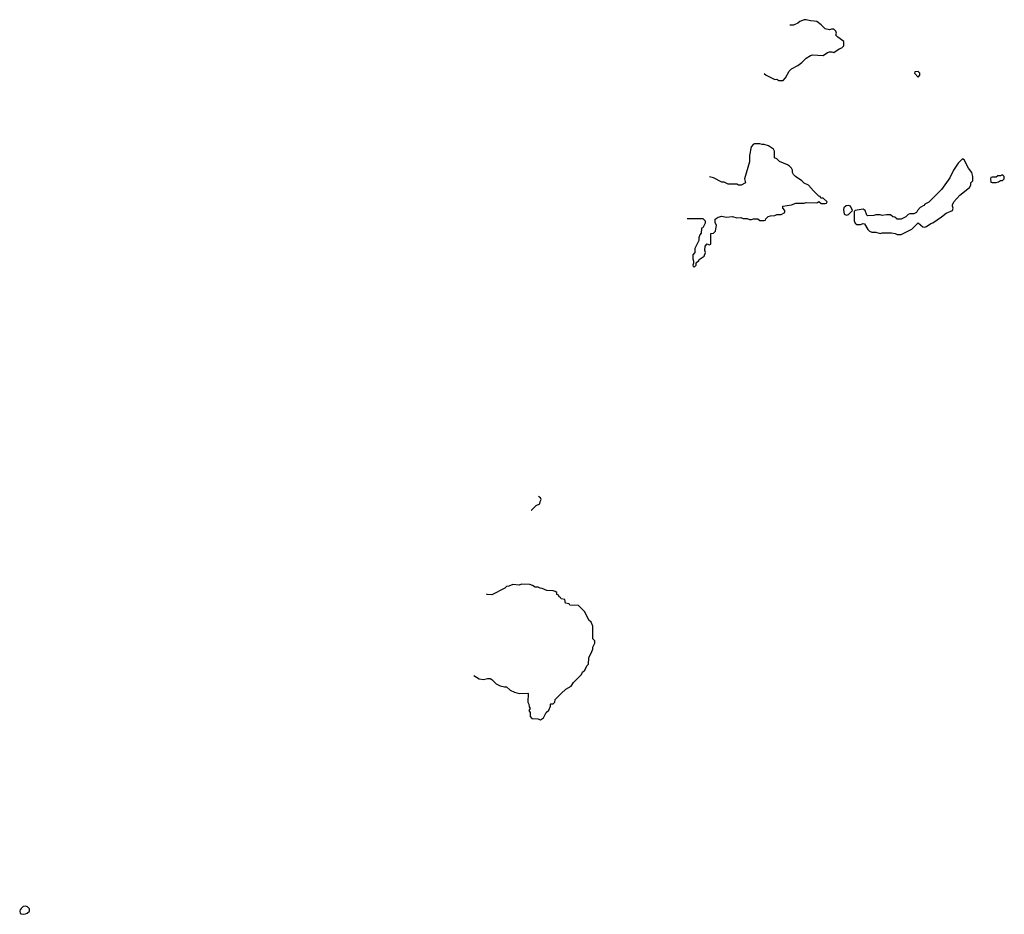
# Model space of a CAD drawing. Header units: inches. Extents: x 2518216 to 2687946, y 757338 to 915227.
# Tile 1 of 75: x 2518216 to 2527546, y 899959 to 908437. Entities that reach past the tile are written whole.
import ezdxf

# ---------------------------------------------------------------- set-up
doc = ezdxf.new("R2010")
doc.units = ezdxf.units.IN
doc.header["$MEASUREMENT"] = 0
for name, color, linetype in [('C5819', 7, 'Continuous'), ('C5910', 7, 'Continuous'), ('C5920', 7, 'Continuous')]:
    doc.layers.add(name, color=color, linetype=linetype)

msp = doc.modelspace()

# ---------------------------------------------------------------- linework, layer by layer
at = {"layer": 'C5819', "color": 6, "elevation": 100}
msp.add_lwpolyline([(2518221.5, 900000), (2518216, 899990), (2518221, 899970), (2518230, 899962.8), (2518250, 899958.8), (2518270, 899964), (2518288, 899970), (2518308, 899990), (2518308, 900000)], dxfattribs=at)
at = {"layer": 'C5910', "color": 6, "elevation": 100}
msp.add_lwpolyline([(2518308, 900000), (2518308, 900010), (2518288.9, 900028.9), (2518270, 900035.3), (2518250, 900034), (2518230, 900015.3), (2518221.5, 900000)], dxfattribs=at)
at = {"layer": 'C5920', "color": 6, "elevation": 100}
for points in [[(2525269.8, 907926.2), (2525290, 907911.3), (2525370, 907871.3), (2525390, 907872), (2525410, 907862), (2525450, 907862), (2525473.6, 907886.4), (2525508, 907950), (2525528.9, 907971.1), (2525590, 908002), (2525628, 908030), (2525670, 908071.3), (2525710, 908098), (2525730, 908104.7), (2525830, 908098), (2525870, 908124.7), (2525890, 908131.3), (2525911.1, 908131.1), (2525930, 908124.7), (2525980.2, 908159.8), (2526006, 908170), (2526026, 908190), (2526026, 908230), (2525968, 908270), (2525949.1, 908289.1), (2525955.3, 908310), (2525948.7, 908330), (2525930, 908348.7), (2525910, 908348.7), (2525890, 908342), (2525848, 908350), (2525809.1, 908389.1), (2525770, 908419), (2525744.7, 908424.7), (2525710, 908425.2), (2525670, 908436), (2525650, 908437.2), (2525610, 908421.2), (2525590, 908405.2), (2525550, 908384), (2525513.3, 908386.4)], [(2524540.2, 906552.1), (2524690, 906554), (2524712, 906530), (2524712, 906510), (2524698, 906482), (2524690, 906466), (2524678, 906462), (2524672.7, 906412.7), (2524662, 906398), (2524652, 906370), (2524650, 906346), (2524612, 906270), (2524612, 906230), (2524594, 906210), (2524594, 906170), (2524602, 906150), (2524602, 906130), (2524594, 906110), (2524598, 906098), (2524610, 906094), (2524626, 906110), (2524627.3, 906132.7), (2524650, 906154), (2524655.3, 906164.7), (2524703.1, 906196.9), (2524715.3, 906230), (2524709, 906250), (2524710, 906292), (2524730, 906312), (2524750, 906302), (2524766, 906310), (2524766, 906410), (2524790, 906414), (2524810, 906434), (2524818, 906490), (2524807.3, 906512.7), (2524807.3, 906547.3), (2524834.6, 906565.4), (2524870, 906576), (2524910, 906564.7), (2524970, 906571.3), (2525010, 906558), (2525050, 906562), (2525070, 906554), (2525108, 906552), (2525130, 906542), (2525150, 906542), (2525170, 906551.3), (2525210, 906551.3), (2525230, 906534), (2525270, 906534), (2525282, 906538), (2525286, 906550), (2525308.4, 906571.6), (2525330, 906578), (2525370, 906581), (2525390, 906591.3), (2525430, 906592), (2525466, 906610), (2525466, 906630), (2525446, 906650), (2525446, 906670), (2525448.9, 906671.1), (2525530, 906682), (2525570, 906698), (2525650, 906698), (2525670, 906704.7), (2525770, 906702), (2525790, 906714), (2525810, 906694), (2525850, 906694), (2525862, 906698), (2525866, 906710), (2525830, 906746), (2525807.3, 906747.3), (2525802, 906762), (2525790, 906766), (2525736.4, 906816.4), (2525690, 906868), (2525650, 906888), (2525628, 906910), (2525568, 906950), (2525548, 906970), (2525538, 906990), (2525538, 907010), (2525528.9, 907028.9), (2525509.1, 907049.1), (2525490, 907062), (2525414.6, 907094.6), (2525390, 907118), (2525368, 907128), (2525368, 907190), (2525358, 907210), (2525310, 907242), (2525270, 907255.3), (2525250, 907255.3), (2525230, 907262)], [(2525230, 907262), (2525179.6, 907260.4), (2525170, 907258), (2525147.3, 907232.7), (2525131.1, 907148.9), (2525132, 907090), (2525084.7, 906930), (2525094, 906890), (2525051.1, 906868.9), (2525028.7, 906868.7), (2525010, 906878), (2524930, 906878), (2524890, 906898), (2524870, 906898), (2524790, 906938), (2524751.9, 906948.2)], [(2523062.8, 903788.4), (2523066, 903790), (2523110, 903834), (2523146, 903850), (2523148.4, 903871.6), (2523158, 903890), (2523150, 903906), (2523131.6, 903917)], [(2522518.3, 902223.3), (2522570.9, 902190.9), (2522610, 902182.8), (2522650, 902194), (2522673.4, 902193.4), (2522690, 902184.7), (2522730, 902142), (2522770, 902124.7), (2522810, 902114), (2522830, 902114), (2522863.6, 902083.6), (2522905.4, 902065.4), (2522950, 902052), (2523030, 902054), (2523034, 902050), (2523032, 901970), (2523042, 901950), (2523043.6, 901923.6), (2523052, 901910), (2523042, 901890), (2523052, 901870), (2523052.7, 901832.7), (2523070, 901814), (2523127.3, 901812.7), (2523150, 901802), (2523180.4, 901819.6), (2523206, 901870), (2523230, 901894), (2523246, 901930), (2523246, 901950), (2523250, 901954), (2523270, 901954), (2523286, 901970), (2523290, 901994), (2523346, 902050), (2523390, 902092), (2523440.4, 902119.6), (2523463.1, 902156.9), (2523538, 902230), (2523550, 902254), (2523570, 902274), (2523590, 902314), (2523606, 902330), (2523608, 902390), (2523638, 902450), (2523647.3, 902472.7), (2523648.4, 902491.6), (2523666, 902530), (2523666, 902550), (2523648, 902570), (2523648, 902690), (2523630, 902726), (2523610, 902746), (2523570, 902826), (2523510, 902886), (2523430, 902888), (2523422, 902902), (2523387.3, 902907.3), (2523382, 902942), (2523347.3, 902947.3), (2523342, 902962), (2523327.3, 902967.3), (2523322, 902982), (2523306, 902990), (2523306, 903010), (2523290, 903018), (2523270, 903026), (2523210, 903028), (2523167.3, 903047.3), (2523148.4, 903048.4), (2523130, 903058), (2523100.4, 903060.4), (2523076.4, 903076.4), (2523050, 903086), (2522970, 903088), (2522950, 903078), (2522890, 903086), (2522850, 903068), (2522830, 903066), (2522814, 903050), (2522690, 902986), (2522646, 902990), (2522639.5, 902996.5)]]:
    msp.add_lwpolyline(points, dxfattribs=at)
for points in [[(2526730, 907946), (2526698, 907942), (2526694, 907930), (2526730, 907894), (2526746, 907910), (2526746, 907930)], [(2527150, 907118), (2527110, 907078), (2527066, 907010), (2527030, 906938), (2526950, 906828.7), (2526830, 906708), (2526794, 906690), (2526783.6, 906676.4), (2526750, 906658), (2526722, 906630), (2526714, 906610), (2526690, 906598), (2526650, 906598), (2526634, 906590), (2526614, 906570), (2526570, 906546), (2526530, 906546), (2526510, 906566), (2526490, 906568), (2526467.3, 906587.3), (2526430, 906588), (2526390, 906582), (2526370, 906588), (2526330, 906588), (2526310, 906582), (2526250, 906578), (2526244, 906584), (2526228.9, 906628.9), (2526210, 906642), (2526132.7, 906627.3), (2526122, 906618), (2526122.8, 906530), (2526131.3, 906510), (2526150, 906496), (2526183.1, 906496.9), (2526210, 906504.7), (2526222, 906502), (2526252, 906450), (2526270, 906432), (2526290, 906422), (2526330, 906422), (2526370, 906412), (2526390, 906418), (2526478, 906418), (2526511.6, 906411.6), (2526530, 906402), (2526570, 906402), (2526670, 906452), (2526730, 906512), (2526772.7, 906472.7), (2526790, 906472), (2526810, 906478), (2526850, 906504.7), (2526870, 906511.3), (2526951.9, 906568.1), (2526995.5, 906604.5), (2527054, 906630), (2527062, 906650), (2527055.3, 906670), (2527056.4, 906683.6), (2527068, 906710), (2527125.6, 906774.4), (2527214.6, 906845.4), (2527228, 906870), (2527229.1, 906890.9), (2527248, 906910), (2527248, 906950), (2527238, 906990), (2527208, 907030), (2527166, 907110)], [(2527530, 906966), (2527510, 906958), (2527483.6, 906956.4), (2527470, 906946), (2527430, 906946), (2527418, 906942), (2527414, 906930), (2527418, 906898), (2527430, 906894), (2527470, 906894), (2527490, 906902), (2527510, 906914), (2527530, 906914), (2527546, 906930), (2527546, 906950)], [(2526070, 906675.3), (2526046.4, 906673.6), (2526026.4, 906653.6), (2526022, 906638), (2526030, 906594), (2526050, 906584.7), (2526068.4, 906591.6), (2526106, 906630), (2526088.4, 906668.4)]]:
    msp.add_lwpolyline(points, close=True, dxfattribs=at)

doc.saveas('drawing.dxf')
